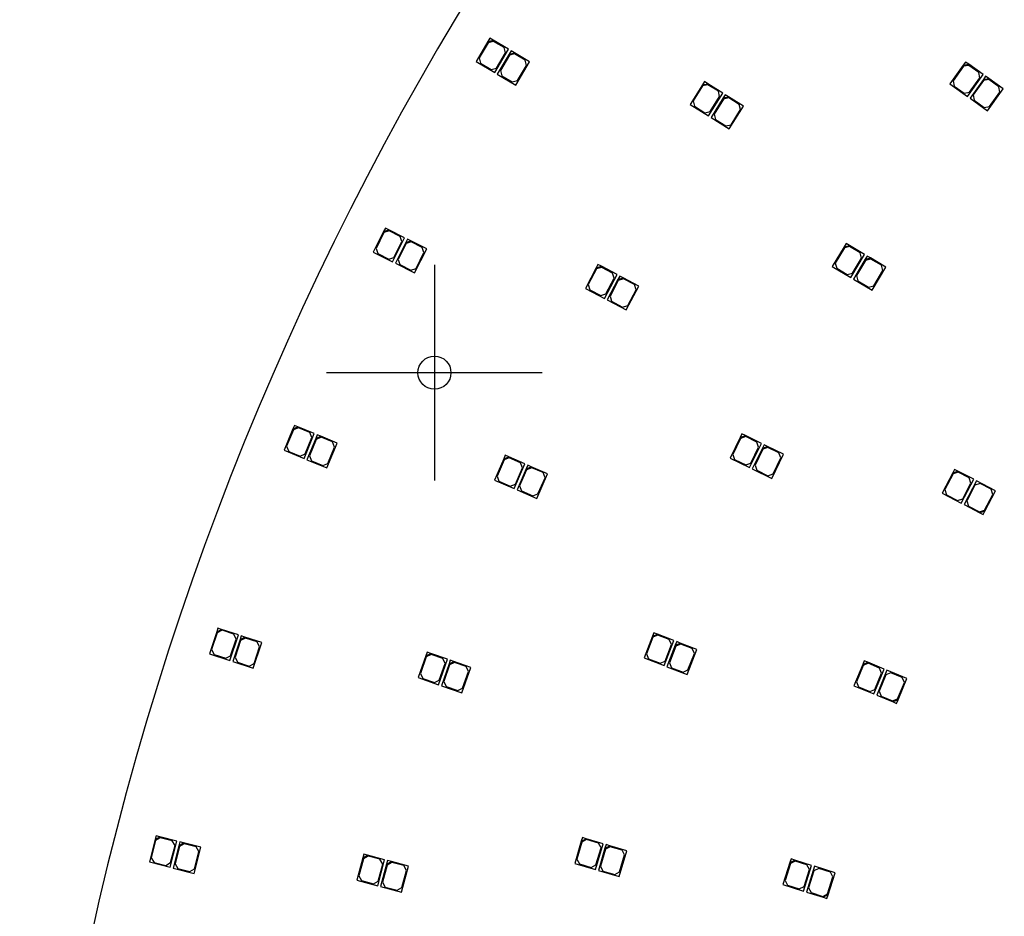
# Model space of a CAD drawing. Header units: millimetres. Extents: x 10 to 580, y 10 to 410.
# Tile 5 of 24: x 120 to 183, y 186 to 244. Entities that reach past the tile are written whole.
import ezdxf
from ezdxf.lldxf.tags import DXFTag

# ---------------------------------------------------------------- set-up
doc = ezdxf.new("R2010")
doc.units = ezdxf.units.MM
doc.layers.add('Default', color=7, linetype='Continuous')
doc.layers.add('RDLED_1-4_800MM_', color=7, linetype='Continuous')
tags = doc.linetypes.add('CENTER2', pattern=[28.575, 19.05, -3.175, 3.175, -3.175]).pattern_tags.tags
tags[10:11] = [DXFTag(74, 4), DXFTag(75, 0), DXFTag(340, '0'), DXFTag(46, 0.0), DXFTag(50, 0.0), DXFTag(44, 0.0), DXFTag(45, 0.0)]
tags[8:9] = [DXFTag(74, 4), DXFTag(75, 0), DXFTag(340, '0'), DXFTag(46, 0.0), DXFTag(50, 0.0), DXFTag(44, 0.0), DXFTag(45, 0.0)]
tags[6:7] = [DXFTag(74, 4), DXFTag(75, 0), DXFTag(340, '0'), DXFTag(46, 0.0), DXFTag(50, 0.0), DXFTag(44, 0.0), DXFTag(45, 0.0)]
tags[4:5] = [DXFTag(74, 4), DXFTag(75, 0), DXFTag(340, '0'), DXFTag(46, 0.0), DXFTag(50, 0.0), DXFTag(44, 0.0), DXFTag(45, 0.0)]

# ---------------------------------------------------------------- blocks, each defined once
blk = doc.blocks.new('SEANNOT_GROUP8')
at = {"layer": 'Default', "color": 7, "linetype": 'CENTER2'}
for p, q in [((146.475, 228.114), (146.475, 214.114)), ((153.475, 221.114), (139.475, 221.114))]:
    blk.add_line(p, q, dxfattribs=at)
blk = doc.blocks.new('SE')
at = {"layer": 'RDLED_1-4_800MM_', "color": 7, "linetype": 'Continuous'}
for p, q in [((149.948, 242.627), (149.184, 241.336)), ((149.965, 242.559), (149.38, 241.569)), ((150.075, 242.843), (149.948, 242.627)), ((149.948, 242.627), (150.29, 242.715)), ((150.308, 242.647), (149.965, 242.559)), ((150.29, 242.715), (150.075, 242.843)), ((151.28, 242.13), (150.29, 242.715)), ((150.996, 242.239), (150.308, 242.647)), ((150.389, 240.624), (151.28, 242.13)), ((150.499, 240.907), (151.084, 241.897)), ((151.325, 241.813), (150.561, 240.522)), ((151.084, 241.897), (150.996, 242.239)), ((151.452, 242.028), (151.325, 241.813)), ((151.325, 241.813), (151.667, 241.901)), ((151.685, 241.832), (151.342, 241.744)), ((151.667, 241.901), (151.452, 242.028)), ((152.657, 241.315), (151.667, 241.901)), ((152.373, 241.425), (151.685, 241.832)), ((149.184, 241.336), (150.389, 240.624)), ((149.38, 241.569), (149.468, 241.227)), ((149.468, 241.227), (150.156, 240.819)), ((151.342, 241.744), (150.757, 240.754)), ((151.766, 239.809), (152.657, 241.315)), ((152.461, 241.082), (152.373, 241.425)), ((180.977, 241.301), (180.832, 241.097)), ((180.832, 241.097), (181.18, 241.156)), ((181.18, 241.156), (180.977, 241.301)), ((182.117, 240.489), (181.18, 241.156)), ((150.156, 240.819), (150.499, 240.907)), ((150.561, 240.522), (151.766, 239.809)), ((150.757, 240.754), (150.845, 240.412)), ((151.876, 240.093), (152.461, 241.082)), ((180.832, 241.097), (179.962, 239.875)), ((180.843, 241.027), (180.177, 240.09)), ((181.192, 241.086), (180.843, 241.027)), ((181.103, 239.063), (182.117, 240.489)), ((181.844, 240.622), (181.192, 241.086)), ((181.903, 240.274), (181.844, 240.622)), ((150.845, 240.412), (151.533, 240.005)), ((151.533, 240.005), (151.876, 240.093)), ((164.015, 240.027), (163.882, 239.815)), ((163.882, 239.815), (164.227, 239.894)), ((164.227, 239.894), (164.015, 240.027)), ((165.201, 239.284), (164.227, 239.894)), ((179.962, 239.875), (181.103, 239.063)), ((180.177, 240.09), (180.235, 239.742)), ((181.236, 239.337), (181.903, 240.274)), ((182.135, 240.169), (181.266, 238.947)), ((182.147, 240.1), (181.48, 239.163)), ((182.28, 240.373), (182.135, 240.169)), ((182.135, 240.169), (182.484, 240.228)), ((182.496, 240.159), (182.147, 240.1)), ((182.484, 240.228), (182.28, 240.373)), ((183.421, 239.562), (182.484, 240.228)), ((183.147, 239.695), (182.496, 240.159)), ((163.882, 239.815), (163.086, 238.544)), ((163.898, 239.746), (163.288, 238.771)), ((164.243, 239.825), (163.898, 239.746)), ((164.921, 239.4), (164.243, 239.825)), ((164.273, 237.8), (165.201, 239.284)), ((165, 239.056), (164.921, 239.4)), ((180.235, 239.742), (180.887, 239.278)), ((180.887, 239.278), (181.236, 239.337)), ((182.406, 238.136), (183.421, 239.562)), ((182.539, 238.409), (183.206, 239.346)), ((183.206, 239.346), (183.147, 239.695)), ((163.288, 238.771), (163.367, 238.427)), ((164.389, 238.081), (165, 239.056)), ((165.238, 238.966), (164.442, 237.694)), ((165.254, 238.897), (164.644, 237.922)), ((165.371, 239.177), (165.238, 238.966)), ((165.238, 238.966), (165.583, 239.045)), ((165.599, 238.976), (165.254, 238.897)), ((165.583, 239.045), (165.371, 239.177)), ((166.557, 238.434), (165.583, 239.045)), ((166.277, 238.551), (165.599, 238.976)), ((181.266, 238.947), (182.406, 238.136)), ((181.48, 239.163), (181.539, 238.814)), ((181.539, 238.814), (182.191, 238.35)), ((163.086, 238.544), (164.273, 237.8)), ((163.367, 238.427), (164.045, 238.002)), ((164.045, 238.002), (164.389, 238.081)), ((165.629, 236.951), (166.557, 238.434)), ((165.745, 237.232), (166.356, 238.207)), ((166.356, 238.207), (166.277, 238.551)), ((182.191, 238.35), (182.539, 238.409)), ((164.442, 237.694), (165.629, 236.951)), ((164.644, 237.922), (164.723, 237.577)), ((164.723, 237.577), (165.401, 237.153)), ((165.401, 237.153), (165.745, 237.232)), ((143.176, 230.285), (142.506, 228.943)), ((143.288, 230.509), (143.176, 230.285)), ((143.176, 230.285), (143.512, 230.397)), ((143.534, 230.33), (143.199, 230.218)), ((143.512, 230.397), (143.288, 230.509)), ((144.541, 229.883), (143.512, 230.397)), ((144.25, 229.973), (143.534, 230.33)), ((143.199, 230.218), (142.685, 229.189)), ((143.759, 228.318), (144.541, 229.883)), ((143.848, 228.608), (144.362, 229.637)), ((144.362, 229.637), (144.25, 229.973)), ((144.719, 229.794), (144.608, 229.57)), ((144.608, 229.57), (144.943, 229.682)), ((144.966, 229.615), (144.63, 229.503)), ((144.943, 229.682), (144.719, 229.794)), ((145.972, 229.169), (144.943, 229.682)), ((145.681, 229.258), (144.966, 229.615)), ((142.685, 229.189), (142.797, 228.854)), ((144.608, 229.57), (143.938, 228.228)), ((144.63, 229.503), (144.117, 228.474)), ((145.19, 227.603), (145.972, 229.169)), ((145.793, 228.922), (145.681, 229.258)), ((173.087, 229.3), (172.321, 228.01)), ((173.105, 229.231), (172.517, 228.242)), ((173.215, 229.515), (173.087, 229.3)), ((173.087, 229.3), (173.43, 229.387)), ((173.447, 229.318), (173.105, 229.231)), ((173.43, 229.387), (173.215, 229.515)), ((174.419, 228.8), (173.43, 229.387)), ((174.135, 228.91), (173.447, 229.318)), ((142.506, 228.943), (143.759, 228.318)), ((142.797, 228.854), (143.513, 228.496)), ((143.513, 228.496), (143.848, 228.608)), ((144.117, 228.474), (144.229, 228.139)), ((145.28, 227.894), (145.793, 228.922)), ((173.525, 227.295), (174.419, 228.8)), ((173.635, 227.579), (174.222, 228.567)), ((174.463, 228.483), (173.697, 227.193)), ((174.48, 228.414), (173.893, 227.425)), ((174.222, 228.567), (174.135, 228.91)), ((174.591, 228.697), (174.463, 228.483)), ((174.463, 228.483), (174.806, 228.57)), ((174.823, 228.501), (174.48, 228.414)), ((174.806, 228.57), (174.591, 228.697)), ((175.794, 227.982), (174.806, 228.57)), ((175.511, 228.093), (174.823, 228.501)), ((143.938, 228.228), (145.19, 227.603)), ((144.229, 228.139), (144.944, 227.782)), ((144.944, 227.782), (145.28, 227.894)), ((156.983, 227.922), (156.284, 226.595)), ((157.004, 227.855), (156.468, 226.837)), ((157.1, 228.143), (156.983, 227.922)), ((156.983, 227.922), (157.321, 228.027)), ((157.342, 227.959), (157.004, 227.855)), ((157.321, 228.027), (157.1, 228.143)), ((158.338, 227.491), (157.321, 228.027)), ((158.05, 227.586), (157.342, 227.959)), ((172.321, 228.01), (173.525, 227.295)), ((172.517, 228.242), (172.605, 227.9)), ((172.605, 227.9), (173.293, 227.491)), ((174.9, 226.478), (175.794, 227.982)), ((175.011, 226.761), (175.598, 227.75)), ((175.598, 227.75), (175.511, 228.093)), ((157.522, 225.942), (158.338, 227.491)), ((157.618, 226.231), (158.154, 227.248)), ((158.399, 227.176), (157.699, 225.849)), ((158.42, 227.109), (157.883, 226.091)), ((158.154, 227.248), (158.05, 227.586)), ((158.515, 227.397), (158.399, 227.176)), ((158.399, 227.176), (158.736, 227.281)), ((158.757, 227.213), (158.42, 227.109)), ((158.736, 227.281), (158.515, 227.397)), ((159.754, 226.745), (158.736, 227.281)), ((159.465, 226.84), (158.757, 227.213)), ((173.293, 227.491), (173.635, 227.579)), ((173.697, 227.193), (174.9, 226.478)), ((173.893, 227.425), (173.98, 227.083)), ((173.98, 227.083), (174.668, 226.674)), ((156.284, 226.595), (157.522, 225.942)), ((156.468, 226.837), (156.572, 226.499)), ((156.572, 226.499), (157.28, 226.126)), ((158.938, 225.196), (159.754, 226.745)), ((159.033, 225.485), (159.57, 226.502)), ((159.57, 226.502), (159.465, 226.84)), ((174.668, 226.674), (175.011, 226.761)), ((157.28, 226.126), (157.618, 226.231)), ((157.699, 225.849), (158.938, 225.196)), ((157.883, 226.091), (157.988, 225.753)), ((157.988, 225.753), (158.696, 225.38)), ((158.696, 225.38), (159.033, 225.485)), ((137.38, 217.689), (137.285, 217.458)), ((137.285, 217.458), (137.611, 217.593)), ((137.638, 217.528), (137.312, 217.392)), ((137.611, 217.593), (137.38, 217.689)), ((138.674, 217.154), (137.611, 217.593)), ((138.378, 217.223), (137.638, 217.528)), ((137.285, 217.458), (136.712, 216.071)), ((137.312, 217.392), (136.873, 216.33)), ((138.006, 215.537), (138.674, 217.154)), ((138.074, 215.833), (138.513, 216.896)), ((138.763, 216.847), (138.191, 215.461)), ((138.513, 216.896), (138.378, 217.223)), ((138.859, 217.078), (138.763, 216.847)), ((138.763, 216.847), (139.09, 216.982)), ((139.117, 216.917), (138.791, 216.782)), ((139.09, 216.982), (138.859, 217.078)), ((140.153, 216.543), (139.09, 216.982)), ((139.856, 216.612), (139.117, 216.917)), ((166.343, 216.91), (165.686, 215.562)), ((166.366, 216.843), (165.862, 215.809)), ((166.453, 217.135), (166.343, 216.91)), ((166.343, 216.91), (166.678, 217.025)), ((166.701, 216.958), (166.366, 216.843)), ((166.678, 217.025), (166.453, 217.135)), ((167.711, 216.521), (166.678, 217.025)), ((167.42, 216.608), (166.701, 216.958)), ((136.873, 216.33), (137.008, 216.003)), ((138.791, 216.782), (138.351, 215.719)), ((139.485, 214.926), (140.153, 216.543)), ((139.553, 215.222), (139.992, 216.285)), ((139.992, 216.285), (139.856, 216.612)), ((166.944, 214.948), (167.711, 216.521)), ((167.031, 215.24), (167.535, 216.273)), ((167.782, 216.209), (167.124, 214.861)), ((167.535, 216.273), (167.42, 216.608)), ((167.891, 216.434), (167.782, 216.209)), ((167.782, 216.209), (168.116, 216.324)), ((168.139, 216.257), (167.805, 216.142)), ((168.116, 216.324), (167.891, 216.434)), ((169.149, 215.82), (168.116, 216.324)), ((168.858, 215.907), (168.139, 216.257)), ((136.712, 216.071), (138.006, 215.537)), ((137.008, 216.003), (137.748, 215.698)), ((137.748, 215.698), (138.074, 215.833)), ((138.351, 215.719), (138.487, 215.392)), ((151.073, 215.745), (150.974, 215.515)), ((150.974, 215.515), (151.303, 215.645)), ((151.329, 215.579), (151, 215.45)), ((151.303, 215.645), (151.073, 215.745)), ((152.357, 215.186), (151.303, 215.645)), ((152.062, 215.26), (151.329, 215.579)), ((165.686, 215.562), (166.944, 214.948)), ((165.862, 215.809), (165.978, 215.475)), ((167.805, 216.142), (167.301, 215.108)), ((168.383, 214.247), (169.149, 215.82)), ((168.469, 214.539), (168.973, 215.572)), ((168.973, 215.572), (168.858, 215.907)), ((138.191, 215.461), (139.485, 214.926)), ((138.487, 215.392), (139.226, 215.087)), ((139.226, 215.087), (139.553, 215.222)), ((150.974, 215.515), (150.375, 214.14)), ((151, 215.45), (150.541, 214.395)), ((151.659, 213.582), (152.357, 215.186)), ((151.733, 213.877), (152.192, 214.931)), ((152.192, 214.931), (152.062, 215.26)), ((152.541, 215.106), (152.441, 214.877)), ((152.441, 214.877), (152.77, 215.007)), ((152.796, 214.941), (152.467, 214.811)), ((152.77, 215.007), (152.541, 215.106)), ((153.824, 214.548), (152.77, 215.007)), ((153.529, 214.622), (152.796, 214.941)), ((165.978, 215.475), (166.697, 215.125)), ((166.697, 215.125), (167.031, 215.24)), ((167.301, 215.108), (167.416, 214.774)), ((150.541, 214.395), (150.67, 214.066)), ((152.441, 214.877), (151.842, 213.502)), ((152.467, 214.811), (152.008, 213.757)), ((153.126, 212.943), (153.824, 214.548)), ((153.2, 213.238), (153.659, 214.293)), ((153.659, 214.293), (153.529, 214.622)), ((167.124, 214.861), (168.383, 214.247)), ((167.416, 214.774), (168.135, 214.423)), ((168.135, 214.423), (168.469, 214.539)), ((180.147, 214.609), (179.456, 213.277)), ((180.168, 214.541), (179.638, 213.521)), ((180.262, 214.831), (180.147, 214.609)), ((180.147, 214.609), (180.484, 214.715)), ((180.505, 214.648), (180.168, 214.541)), ((180.484, 214.715), (180.262, 214.831)), ((181.505, 214.185), (180.484, 214.715)), ((181.215, 214.279), (180.505, 214.648)), ((181.322, 213.942), (181.215, 214.279)), ((150.375, 214.14), (151.659, 213.582)), ((150.67, 214.066), (151.404, 213.747)), ((151.404, 213.747), (151.733, 213.877)), ((152.008, 213.757), (152.137, 213.428)), ((180.698, 212.632), (181.505, 214.185)), ((180.792, 212.922), (181.322, 213.942)), ((181.682, 214.093), (180.876, 212.54)), ((181.588, 213.804), (181.058, 212.783)), ((181.925, 213.911), (181.588, 213.804)), ((182.925, 213.448), (181.682, 214.093)), ((182.635, 213.542), (181.925, 213.911)), ((151.842, 213.502), (153.126, 212.943)), ((152.137, 213.428), (152.871, 213.109)), ((152.871, 213.109), (153.2, 213.238)), ((179.456, 213.277), (180.698, 212.632)), ((179.638, 213.521), (179.745, 213.183)), ((179.745, 213.183), (180.455, 212.815)), ((182.212, 212.184), (182.742, 213.205)), ((182.233, 212.117), (182.925, 213.448)), ((182.742, 213.205), (182.635, 213.542)), ((180.455, 212.815), (180.792, 212.922)), ((180.876, 212.54), (181.896, 212.01)), ((181.058, 212.783), (181.165, 212.446)), ((181.165, 212.446), (181.875, 212.078)), ((181.875, 212.078), (182.212, 212.184)), ((182.233, 212.117), (181.896, 212.01)), ((181.896, 212.01), (182.118, 211.895)), ((182.118, 211.895), (182.233, 212.117)), ((132.334, 204.279), (131.861, 202.855)), ((132.366, 204.216), (132.003, 203.124)), ((132.413, 204.516), (132.334, 204.279)), ((132.334, 204.279), (132.65, 204.437)), ((132.682, 204.374), (132.366, 204.216)), ((132.65, 204.437), (132.413, 204.516)), ((133.742, 204.075), (132.65, 204.437)), ((133.441, 204.122), (132.682, 204.374)), ((133.19, 202.414), (133.742, 204.075)), ((133.6, 203.806), (133.441, 204.122)), ((160.723, 204.217), (160.633, 203.984)), ((160.633, 203.984), (160.956, 204.126)), ((160.985, 204.061), (160.661, 203.919)), ((160.956, 204.126), (160.723, 204.217)), ((162.028, 203.709), (160.956, 204.126)), ((161.73, 203.771), (160.985, 204.061)), ((133.237, 202.715), (133.6, 203.806)), ((133.853, 203.775), (133.38, 202.351)), ((133.884, 203.712), (133.522, 202.62)), ((133.931, 204.012), (133.853, 203.775)), ((133.853, 203.775), (134.169, 203.933)), ((134.2, 203.87), (133.884, 203.712)), ((134.169, 203.933), (133.931, 204.012)), ((135.26, 203.571), (134.169, 203.933)), ((134.96, 203.618), (134.2, 203.87)), ((134.708, 201.91), (135.26, 203.571)), ((135.118, 203.302), (134.96, 203.618)), ((160.633, 203.984), (160.089, 202.586)), ((160.661, 203.919), (160.244, 202.847)), ((161.393, 202.078), (162.028, 203.709)), ((161.456, 202.376), (161.873, 203.447)), ((162.124, 203.403), (161.58, 202.005)), ((161.873, 203.447), (161.73, 203.771)), ((162.214, 203.636), (162.124, 203.403)), ((162.124, 203.403), (162.447, 203.546)), ((162.476, 203.481), (162.152, 203.339)), ((162.447, 203.546), (162.214, 203.636)), ((163.519, 203.129), (162.447, 203.546)), ((163.221, 203.191), (162.476, 203.481)), ((131.861, 202.855), (133.19, 202.414)), ((132.003, 203.124), (132.162, 202.808)), ((132.162, 202.808), (132.921, 202.556)), ((134.756, 202.21), (135.118, 203.302)), ((145.997, 202.954), (145.915, 202.718)), ((145.915, 202.718), (146.233, 202.872)), ((146.264, 202.808), (145.946, 202.655)), ((146.233, 202.872), (145.997, 202.954)), ((147.319, 202.493), (146.233, 202.872)), ((147.019, 202.545), (146.264, 202.808)), ((160.244, 202.847), (160.386, 202.523)), ((162.152, 203.339), (161.735, 202.267)), ((162.884, 201.498), (163.519, 203.129)), ((162.947, 201.795), (163.364, 202.867)), ((163.364, 202.867), (163.221, 203.191)), ((132.921, 202.556), (133.237, 202.715)), ((133.38, 202.351), (134.708, 201.91)), ((133.522, 202.62), (133.68, 202.304)), ((133.68, 202.304), (134.44, 202.052)), ((134.44, 202.052), (134.756, 202.21)), ((145.915, 202.718), (145.421, 201.302)), ((145.946, 202.655), (145.567, 201.569)), ((146.742, 200.841), (147.319, 202.493)), ((146.794, 201.14), (147.173, 202.226)), ((147.426, 202.191), (146.931, 200.775)), ((147.173, 202.226), (147.019, 202.545)), ((147.456, 202.127), (147.077, 201.042)), ((147.508, 202.427), (147.426, 202.191)), ((147.426, 202.191), (147.744, 202.345)), ((147.775, 202.281), (147.456, 202.127)), ((147.744, 202.345), (147.508, 202.427)), ((148.83, 201.966), (147.744, 202.345)), ((148.53, 202.017), (147.775, 202.281)), ((160.089, 202.586), (161.393, 202.078)), ((160.386, 202.523), (161.132, 202.233)), ((161.132, 202.233), (161.456, 202.376)), ((161.735, 202.267), (161.877, 201.943)), ((174.297, 202.158), (173.724, 200.771)), ((174.392, 202.389), (174.297, 202.158)), ((174.297, 202.158), (174.624, 202.294)), ((174.651, 202.228), (174.324, 202.093)), ((174.624, 202.294), (174.392, 202.389)), ((175.686, 201.855), (174.624, 202.294)), ((175.39, 201.923), (174.651, 202.228)), ((145.567, 201.569), (145.72, 201.25)), ((148.253, 200.313), (148.83, 201.966)), ((148.305, 200.613), (148.684, 201.699)), ((148.684, 201.699), (148.53, 202.017)), ((161.58, 202.005), (162.884, 201.498)), ((161.877, 201.943), (162.623, 201.653)), ((162.623, 201.653), (162.947, 201.795)), ((174.324, 202.093), (173.885, 201.03)), ((175.018, 200.237), (175.686, 201.855)), ((175.087, 200.533), (175.526, 201.596)), ((175.871, 201.778), (175.203, 200.161)), ((175.803, 201.482), (175.364, 200.419)), ((175.526, 201.596), (175.39, 201.923)), ((176.129, 201.617), (175.803, 201.482)), ((177.165, 201.244), (175.871, 201.778)), ((176.869, 201.312), (176.129, 201.617)), ((145.421, 201.302), (146.742, 200.841)), ((145.72, 201.25), (146.476, 200.987)), ((146.476, 200.987), (146.794, 201.14)), ((147.077, 201.042), (147.231, 200.723)), ((173.885, 201.03), (174.021, 200.703)), ((176.565, 199.923), (177.004, 200.986)), ((176.593, 199.857), (177.165, 201.244)), ((177.004, 200.986), (176.869, 201.312)), ((146.931, 200.775), (148.253, 200.313)), ((147.231, 200.723), (147.986, 200.46)), ((147.986, 200.46), (148.305, 200.613)), ((173.724, 200.771), (175.018, 200.237)), ((174.021, 200.703), (174.76, 200.398)), ((174.76, 200.398), (175.087, 200.533)), ((175.364, 200.419), (175.5, 200.092)), ((175.203, 200.161), (176.266, 199.722)), ((175.5, 200.092), (176.239, 199.787)), ((176.239, 199.787), (176.565, 199.923)), ((176.593, 199.857), (176.266, 199.722)), ((176.266, 199.722), (176.497, 199.626)), ((176.497, 199.626), (176.593, 199.857)), ((128.33, 190.773), (127.96, 189.32)), ((128.367, 190.712), (128.083, 189.598)), ((128.392, 191.015), (128.33, 190.773)), ((128.33, 190.773), (128.634, 190.954)), ((128.671, 190.893), (128.367, 190.712)), ((128.634, 190.954), (128.392, 191.015)), ((129.749, 190.67), (128.634, 190.954)), ((129.446, 190.695), (128.671, 190.893)), ((129.317, 188.974), (129.749, 190.67)), ((129.626, 190.391), (129.446, 190.695)), ((129.943, 190.62), (129.881, 190.378)), ((130.185, 190.559), (129.943, 190.62)), ((156.017, 190.663), (155.59, 189.225)), ((156.051, 190.601), (155.723, 189.499)), ((156.088, 190.903), (156.017, 190.663)), ((156.017, 190.663), (156.328, 190.832)), ((156.361, 190.77), (156.051, 190.601)), ((156.328, 190.832), (156.088, 190.903)), ((157.43, 190.504), (156.328, 190.832)), ((157.128, 190.542), (156.361, 190.77)), ((129.342, 189.277), (129.626, 190.391)), ((129.881, 190.378), (129.511, 188.925)), ((129.917, 190.317), (129.633, 189.203)), ((129.881, 190.378), (130.185, 190.559)), ((130.221, 190.498), (129.917, 190.317)), ((131.299, 190.275), (130.185, 190.559)), ((130.996, 190.3), (130.221, 190.498)), ((130.867, 188.579), (131.299, 190.275)), ((130.893, 188.882), (131.177, 189.996)), ((131.177, 189.996), (130.996, 190.3)), ((156.932, 188.827), (157.43, 190.504)), ((156.969, 189.129), (157.297, 190.231)), ((157.551, 190.208), (157.124, 188.77)), ((157.297, 190.231), (157.128, 190.542)), ((157.584, 190.145), (157.257, 189.043)), ((157.622, 190.447), (157.551, 190.208)), ((157.551, 190.208), (157.862, 190.376)), ((157.895, 190.314), (157.584, 190.145)), ((157.862, 190.376), (157.622, 190.447)), ((158.964, 190.049), (157.862, 190.376)), ((158.662, 190.086), (157.895, 190.314)), ((158.466, 188.371), (158.964, 190.049)), ((158.831, 189.775), (158.662, 190.086)), ((127.96, 189.32), (129.317, 188.974)), ((128.083, 189.598), (128.263, 189.294)), ((141.825, 189.584), (141.437, 188.135)), ((141.86, 189.523), (141.563, 188.412)), ((141.889, 189.826), (141.825, 189.584)), ((141.825, 189.584), (142.131, 189.761)), ((142.166, 189.7), (141.86, 189.523)), ((142.131, 189.761), (141.889, 189.826)), ((143.242, 189.464), (142.131, 189.761)), ((142.939, 189.493), (142.166, 189.7)), ((142.79, 187.774), (143.242, 189.464)), ((143.116, 189.187), (142.939, 189.493)), ((143.435, 189.413), (143.371, 189.171)), ((143.371, 189.171), (143.677, 189.348)), ((143.677, 189.348), (143.435, 189.413)), ((144.788, 189.051), (143.677, 189.348)), ((155.723, 189.499), (155.892, 189.188)), ((158.503, 188.673), (158.831, 189.775)), ((169.639, 189.517), (169.564, 189.279)), ((169.564, 189.279), (169.877, 189.442)), ((169.91, 189.38), (169.597, 189.216)), ((169.877, 189.442), (169.639, 189.517)), ((170.974, 189.097), (169.877, 189.442)), ((170.673, 189.14), (169.91, 189.38)), ((128.263, 189.294), (129.038, 189.096)), ((129.038, 189.096), (129.342, 189.277)), ((129.511, 188.925), (130.867, 188.579)), ((129.633, 189.203), (129.814, 188.899)), ((129.814, 188.899), (130.589, 188.702)), ((130.589, 188.702), (130.893, 188.882)), ((142.819, 188.076), (143.116, 189.187)), ((143.371, 189.171), (142.983, 187.722)), ((143.406, 189.11), (143.109, 187.999)), ((143.712, 189.287), (143.406, 189.11)), ((144.485, 189.08), (143.712, 189.287)), ((144.336, 187.36), (144.788, 189.051)), ((144.365, 187.663), (144.662, 188.774)), ((144.662, 188.774), (144.485, 189.08)), ((155.59, 189.225), (156.932, 188.827)), ((155.892, 189.188), (156.659, 188.96)), ((156.659, 188.96), (156.969, 189.129)), ((157.124, 188.77), (158.466, 188.371)), ((157.257, 189.043), (157.425, 188.732)), ((157.425, 188.732), (158.192, 188.504)), ((169.564, 189.279), (169.114, 187.848)), ((169.597, 189.216), (169.251, 188.119)), ((170.449, 187.428), (170.974, 189.097)), ((170.492, 187.729), (170.837, 188.826)), ((171.165, 189.037), (170.64, 187.368)), ((170.837, 188.826), (170.673, 189.14)), ((171.123, 188.736), (170.778, 187.639)), ((171.436, 188.9), (171.123, 188.736)), ((172.501, 188.617), (171.165, 189.037)), ((172.199, 188.66), (171.436, 188.9)), ((141.437, 188.135), (142.79, 187.774)), ((141.563, 188.412), (141.74, 188.106)), ((141.74, 188.106), (142.513, 187.899)), ((142.513, 187.899), (142.819, 188.076)), ((158.192, 188.504), (158.503, 188.673)), ((169.251, 188.119), (169.415, 187.806)), ((172.018, 187.249), (172.363, 188.346)), ((172.051, 187.186), (172.501, 188.617)), ((172.363, 188.346), (172.199, 188.66)), ((142.983, 187.722), (144.336, 187.36)), ((143.109, 187.999), (143.286, 187.693)), ((143.286, 187.693), (144.059, 187.486)), ((144.059, 187.486), (144.365, 187.663)), ((169.114, 187.848), (170.449, 187.428)), ((169.415, 187.806), (170.178, 187.566)), ((170.178, 187.566), (170.492, 187.729)), ((170.778, 187.639), (170.941, 187.326)), ((170.64, 187.368), (171.737, 187.023)), ((170.941, 187.326), (171.704, 187.086)), ((171.704, 187.086), (172.018, 187.249)), ((172.051, 187.186), (171.737, 187.023)), ((171.737, 187.023), (171.976, 186.948)), ((171.976, 186.948), (172.051, 187.186))]:
    blk.add_line(p, q, dxfattribs=at)
blk.add_circle((146.475, 221.114), 1.075, dxfattribs=at)
blk.add_arc((320, 141.302), 200.5, 91.0784, 178.9216, dxfattribs=at)

msp = doc.modelspace()

# ---------------------------------------------------------------- block references
at = {"layer": 'Default'}
for name in ['SE', 'SEANNOT_GROUP8']:
    msp.add_blockref(name, (0, 0), dxfattribs=at)

doc.saveas('drawing.dxf')
